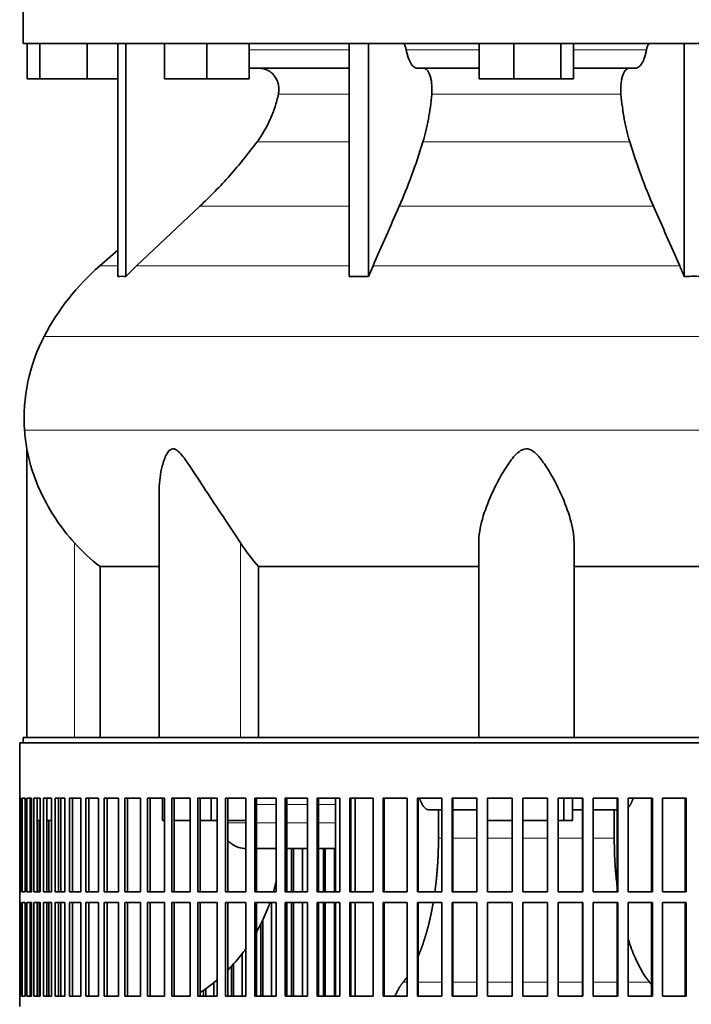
# Model space of a CAD drawing. Header units: millimetres. Extents: x 436 to 1321, y -1379 to 1435.
# Tile 17 of 27: x 944 to 1134, y 121 to 400. Entities that reach past the tile are written whole.
import ezdxf

# ---------------------------------------------------------------- set-up
doc = ezdxf.new("R2010")
doc.units = ezdxf.units.MM
for name, color, linetype in [('VSI344-454_FILTR', 7, 'Continuous'), ('VSI344-454_SUPPO', 7, 'Continuous'), ('VSI344_DIFFUSORE', 7, 'Continuous')]:
    doc.layers.add(name, color=color, linetype=linetype)

# ---------------------------------------------------------------- blocks, each defined once
blk = doc.blocks.new('SE3')
at = {"layer": 'VSI344-454_FILTR', "color": 7, "linetype": 'Continuous', "lineweight": 35}
for p, q in [((943.93, 195.02), (1220.83, 195.02)), ((943.93, 195.02), (943.93, 179.27)), ((943.94, 179.27), (943.93, 179.27)), ((943.94, 152.77), (943.94, 179.27)), ((943.99, 152.77), (943.99, 179.27)), ((943.99, 179.27), (944.36, 179.27)), ((944.36, 152.77), (944.36, 179.27)), ((944.62, 152.77), (944.62, 179.27)), ((944.62, 179.27), (945.48, 179.27)), ((945.48, 152.77), (945.48, 179.27)), ((945.94, 152.77), (945.94, 179.27)), ((945.94, 179.27), (947.28, 179.27)), ((946.92, 152.77), (946.92, 179.27)), ((947.28, 152.77), (947.28, 179.27)), ((947.96, 152.77), (947.96, 179.27)), ((947.96, 179.27), (949.78, 179.27)), ((948.92, 152.77), (948.92, 179.27)), ((949.78, 152.77), (949.78, 179.27)), ((950.65, 152.77), (950.65, 179.27)), ((950.65, 179.27), (952.94, 179.27)), ((951.59, 152.77), (951.59, 179.27)), ((952.94, 152.77), (952.94, 179.27)), ((954.01, 152.77), (954.01, 179.27)), ((954.01, 179.27), (956.76, 179.27)), ((954.93, 152.77), (954.93, 179.27)), ((956.76, 152.77), (956.76, 179.27)), ((958.02, 152.77), (958.02, 179.27)), ((958.02, 179.27), (961.21, 179.27)), ((958.91, 152.77), (958.91, 179.27)), ((961.21, 152.77), (961.21, 179.27)), ((962.66, 152.77), (962.66, 179.27)), ((962.66, 179.27), (966.28, 179.27)), ((963.51, 152.77), (963.51, 179.27)), ((966.28, 152.77), (966.28, 179.27)), ((967.9, 152.77), (967.9, 179.27)), ((967.9, 179.27), (971.94, 179.27)), ((968.72, 152.77), (968.72, 179.27)), ((971.94, 152.77), (971.94, 179.27)), ((973.73, 152.77), (973.73, 179.27)), ((973.73, 179.27), (978.16, 179.27)), ((974.51, 152.77), (974.51, 179.27)), ((978.16, 152.77), (978.16, 179.27)), ((980.12, 152.77), (980.12, 179.27)), ((980.12, 179.27), (984.92, 179.27)), ((980.85, 152.77), (980.85, 179.27)), ((984.92, 152.77), (984.92, 179.27)), ((987.02, 179.27), (992.17, 179.27)), ((987.02, 152.77), (987.02, 179.27)), ((987.71, 152.77), (987.71, 179.27)), ((992.17, 152.77), (992.17, 179.27)), ((994.42, 179.27), (999.89, 179.27)), ((994.42, 152.77), (994.42, 179.27)), ((995.05, 152.77), (995.05, 179.27)), ((999.89, 152.77), (999.89, 179.27)), ((1002.27, 179.27), (1008.03, 179.27)), ((1002.27, 152.77), (1002.27, 179.27)), ((1002.84, 152.77), (1002.84, 179.27)), ((1008.03, 152.77), (1008.03, 179.27)), ((1010.53, 179.27), (1016.56, 179.27)), ((1010.53, 152.77), (1010.53, 179.27)), ((1011.05, 152.77), (1011.05, 179.27)), ((1016.56, 152.77), (1016.56, 179.27)), ((1019.17, 179.27), (1025.44, 179.27)), ((1019.17, 152.77), (1019.17, 179.27)), ((1019.63, 152.77), (1019.63, 179.27)), ((1025.44, 152.77), (1025.44, 179.27)), ((1028.14, 179.27), (1034.62, 179.27)), ((1028.14, 152.77), (1028.14, 179.27)), ((1028.53, 152.77), (1028.53, 179.27)), ((1034.62, 152.77), (1034.62, 179.27)), ((1037.4, 179.27), (1044.06, 179.27)), ((1037.4, 152.77), (1037.4, 179.27)), ((1037.73, 152.77), (1037.73, 179.27)), ((1044.06, 152.77), (1044.06, 179.27)), ((1046.91, 179.27), (1053.7, 179.27)), ((1046.91, 152.77), (1046.91, 179.27)), ((1047.17, 152.77), (1047.17, 179.27)), ((1053.7, 152.77), (1053.7, 179.27)), ((1056.61, 179.27), (1063.51, 179.27)), ((1056.61, 152.77), (1056.61, 179.27)), ((1056.8, 152.77), (1056.8, 179.27)), ((1063.51, 152.77), (1063.51, 179.27)), ((1066.46, 179.27), (1073.44, 179.27)), ((1066.46, 152.77), (1066.46, 179.27)), ((1066.58, 152.77), (1066.58, 179.27)), ((1073.44, 152.77), (1073.44, 179.27)), ((1076.41, 179.27), (1083.44, 179.27)), ((1076.41, 152.77), (1076.41, 179.27)), ((1076.47, 152.77), (1076.47, 179.27)), ((1083.44, 152.77), (1083.44, 179.27)), ((1086.42, 179.27), (1093.46, 179.27)), ((1086.42, 152.77), (1086.42, 179.27)), ((1093.44, 152.77), (1093.44, 179.27)), ((1093.46, 152.77), (1093.46, 179.27)), ((1096.43, 179.27), (1103.44, 179.27)), ((1096.43, 152.77), (1096.43, 179.27)), ((1103.35, 152.77), (1103.35, 179.27)), ((1103.44, 152.77), (1103.44, 179.27)), ((1106.4, 179.27), (1113.35, 179.27)), ((1106.4, 152.77), (1106.4, 179.27)), ((1113.19, 152.77), (1113.19, 179.27)), ((1113.35, 152.77), (1113.35, 179.27)), ((1116.28, 179.27), (1123.13, 179.27)), ((1116.28, 152.77), (1116.28, 179.27)), ((1122.91, 152.77), (1122.91, 179.27)), ((1123.13, 152.77), (1123.13, 179.27)), ((1126.01, 179.27), (1132.74, 179.27)), ((1126.01, 152.77), (1126.01, 179.27)), ((1132.45, 152.77), (1132.45, 179.27)), ((1132.74, 152.77), (1132.74, 179.27)), ((947.28, 152.77), (947.28, 173.02)), ((949.42, 152.77), (949.42, 173.02)), ((952.23, 152.77), (952.23, 173.02)), ((1020.96, 152.77), (1020.96, 165.02)), ((1021.45, 152.77), (1021.45, 165.02)), ((1024.04, 152.77), (1024.04, 165.02)), ((1030, 152.77), (1030, 165.02)), ((1030.42, 152.77), (1030.42, 165.02)), ((1033.1, 152.77), (1033.1, 165.02)), ((943.94, 152.77), (943.93, 152.77)), ((943.93, 152.77), (943.93, 149.77)), ((943.99, 152.77), (944.36, 152.77)), ((944.62, 152.77), (945.48, 152.77)), ((945.94, 152.77), (947.28, 152.77)), ((947.96, 152.77), (949.78, 152.77)), ((950.65, 152.77), (952.94, 152.77)), ((954.01, 152.77), (956.76, 152.77)), ((958.02, 152.77), (961.21, 152.77)), ((962.66, 152.77), (966.28, 152.77)), ((967.9, 152.77), (971.94, 152.77)), ((973.73, 152.77), (978.16, 152.77)), ((980.12, 152.77), (984.92, 152.77)), ((987.02, 152.77), (992.17, 152.77)), ((994.42, 152.77), (999.89, 152.77)), ((1002.27, 152.77), (1008.03, 152.77)), ((1010.53, 152.77), (1016.56, 152.77)), ((1019.17, 152.77), (1025.44, 152.77)), ((1028.14, 152.77), (1034.62, 152.77)), ((1037.4, 152.77), (1044.06, 152.77)), ((1046.91, 152.77), (1053.7, 152.77)), ((1056.61, 152.77), (1063.51, 152.77)), ((1066.46, 152.77), (1073.44, 152.77)), ((1076.41, 152.77), (1083.44, 152.77)), ((1086.42, 152.77), (1093.46, 152.77)), ((1096.43, 152.77), (1103.44, 152.77)), ((1106.4, 152.77), (1113.35, 152.77)), ((1116.28, 152.77), (1123.13, 152.77)), ((1126.01, 152.77), (1132.74, 152.77)), ((943.94, 149.77), (943.93, 149.77)), ((943.94, 123.27), (943.94, 149.77)), ((943.99, 123.27), (943.99, 149.77)), ((943.99, 149.77), (944.36, 149.77)), ((944.36, 123.27), (944.36, 149.77)), ((944.62, 123.27), (944.62, 149.77)), ((944.62, 149.77), (945.48, 149.77)), ((945.48, 123.27), (945.48, 149.77)), ((945.94, 123.27), (945.94, 149.77)), ((945.94, 149.77), (947.28, 149.77)), ((946.92, 123.27), (946.92, 149.77)), ((947.28, 123.27), (947.28, 149.77)), ((947.28, 123.27), (947.28, 149.77)), ((947.96, 123.27), (947.96, 149.77)), ((947.96, 149.77), (949.78, 149.77)), ((948.92, 123.27), (948.92, 149.77)), ((949.42, 123.27), (949.42, 149.77)), ((949.78, 123.27), (949.78, 149.77)), ((950.65, 123.27), (950.65, 149.77)), ((950.65, 149.77), (952.94, 149.77)), ((951.59, 123.27), (951.59, 149.77)), ((952.23, 123.27), (952.23, 149.77)), ((952.94, 123.27), (952.94, 149.77)), ((954.01, 123.27), (954.01, 149.77)), ((954.01, 149.77), (956.76, 149.77)), ((954.93, 123.27), (954.93, 149.77)), ((956.76, 123.27), (956.76, 149.77)), ((958.02, 123.27), (958.02, 149.77)), ((958.02, 149.77), (961.21, 149.77)), ((958.91, 123.27), (958.91, 149.77)), ((961.21, 123.27), (961.21, 149.77)), ((962.66, 123.27), (962.66, 149.77)), ((962.66, 149.77), (966.28, 149.77)), ((963.51, 123.27), (963.51, 149.77)), ((966.28, 123.27), (966.28, 149.77)), ((967.9, 123.27), (967.9, 149.77)), ((967.9, 149.77), (971.94, 149.77)), ((968.72, 123.27), (968.72, 149.77)), ((971.94, 123.27), (971.94, 149.77)), ((973.73, 123.27), (973.73, 149.77)), ((973.73, 149.77), (978.16, 149.77)), ((974.51, 123.27), (974.51, 149.77)), ((978.16, 123.27), (978.16, 149.77)), ((980.12, 123.27), (980.12, 149.77)), ((980.12, 149.77), (984.92, 149.77)), ((980.85, 123.27), (980.85, 149.77)), ((984.92, 123.27), (984.92, 149.77)), ((987.02, 149.77), (992.17, 149.77)), ((987.02, 123.27), (987.02, 149.77)), ((987.71, 123.27), (987.71, 149.77)), ((992.17, 123.27), (992.17, 149.77)), ((994.42, 149.77), (999.89, 149.77)), ((994.42, 123.27), (994.42, 149.77)), ((995.05, 123.27), (995.05, 149.77)), ((999.89, 123.27), (999.89, 149.77)), ((1002.27, 149.77), (1008.03, 149.77)), ((1002.27, 123.27), (1002.27, 149.77)), ((1002.84, 123.27), (1002.84, 149.77)), ((1008.03, 123.27), (1008.03, 149.77)), ((1010.53, 149.77), (1016.56, 149.77)), ((1010.53, 123.27), (1010.53, 149.77)), ((1011.05, 123.27), (1011.05, 149.77)), ((1015.29, 123.27), (1015.29, 149.77)), ((1016.56, 123.27), (1016.56, 149.77)), ((1019.17, 149.77), (1025.44, 149.77)), ((1019.17, 123.27), (1019.17, 149.77)), ((1019.63, 123.27), (1019.63, 149.77)), ((1020.96, 123.27), (1020.96, 149.77)), ((1021.45, 123.27), (1021.45, 149.77)), ((1024.04, 123.27), (1024.04, 149.77)), ((1025.44, 123.27), (1025.44, 149.77)), ((1028.14, 149.77), (1034.62, 149.77)), ((1028.14, 123.27), (1028.14, 149.77)), ((1028.53, 123.27), (1028.53, 149.77)), ((1030, 123.27), (1030, 149.77)), ((1030.42, 123.27), (1030.42, 149.77)), ((1033.1, 123.27), (1033.1, 149.77)), ((1034.62, 123.27), (1034.62, 149.77)), ((1037.4, 149.77), (1044.06, 149.77)), ((1037.4, 123.27), (1037.4, 149.77)), ((1037.73, 123.27), (1037.73, 149.77)), ((1044.06, 123.27), (1044.06, 149.77)), ((1046.91, 149.77), (1053.7, 149.77)), ((1046.91, 123.27), (1046.91, 149.77)), ((1047.17, 123.27), (1047.17, 149.77)), ((1053.7, 123.27), (1053.7, 149.77)), ((1056.61, 149.77), (1063.51, 149.77)), ((1056.61, 123.27), (1056.61, 149.77)), ((1056.8, 123.27), (1056.8, 149.77)), ((1063.51, 123.27), (1063.51, 149.77)), ((1066.46, 149.77), (1073.44, 149.77)), ((1066.46, 123.27), (1066.46, 149.77)), ((1066.58, 123.27), (1066.58, 149.77)), ((1073.44, 123.27), (1073.44, 149.77)), ((1076.41, 149.77), (1083.44, 149.77)), ((1076.41, 123.27), (1076.41, 149.77)), ((1076.47, 123.27), (1076.47, 149.77)), ((1083.44, 123.27), (1083.44, 149.77)), ((1086.42, 149.77), (1093.46, 149.77)), ((1086.42, 123.27), (1086.42, 149.77)), ((1093.44, 123.27), (1093.44, 149.77)), ((1093.46, 123.27), (1093.46, 149.77)), ((1096.43, 149.77), (1103.44, 149.77)), ((1096.43, 123.27), (1096.43, 149.77)), ((1103.35, 123.27), (1103.35, 149.77)), ((1103.44, 123.27), (1103.44, 149.77)), ((1106.4, 149.77), (1113.35, 149.77)), ((1106.4, 123.27), (1106.4, 149.77)), ((1113.19, 123.27), (1113.19, 149.77)), ((1113.35, 123.27), (1113.35, 149.77)), ((1116.28, 149.77), (1123.13, 149.77)), ((1116.28, 123.27), (1116.28, 149.77)), ((1122.91, 123.27), (1122.91, 149.77)), ((1123.13, 123.27), (1123.13, 149.77)), ((1126.01, 149.77), (1132.74, 149.77)), ((1126.01, 123.27), (1126.01, 149.77)), ((1132.45, 123.27), (1132.45, 149.77)), ((1132.74, 123.27), (1132.74, 149.77)), ((1012.25, 123.27), (1012.25, 143.73)), ((1012.8, 123.27), (1012.8, 144.83)), ((1006.9, 123.27), (1006.9, 135.22)), ((1003.91, 123.27), (1003.91, 131.75)), ((1004.51, 123.27), (1004.51, 132.38)), ((998.89, 123.27), (998.89, 127.07)), ((943.94, 123.27), (943.93, 123.27)), ((943.93, 123.27), (943.93, 120.27)), ((943.99, 123.27), (944.36, 123.27)), ((944.62, 123.27), (945.48, 123.27)), ((945.94, 123.27), (947.28, 123.27)), ((947.96, 123.27), (949.78, 123.27)), ((950.65, 123.27), (952.94, 123.27)), ((954.01, 123.27), (956.76, 123.27)), ((958.02, 123.27), (961.21, 123.27)), ((962.66, 123.27), (966.28, 123.27)), ((967.9, 123.27), (971.94, 123.27)), ((973.73, 123.27), (978.16, 123.27)), ((980.12, 123.27), (984.92, 123.27)), ((987.02, 123.27), (992.17, 123.27)), ((994.42, 123.27), (999.89, 123.27)), ((995.97, 123.27), (995.97, 124.9)), ((996.63, 123.27), (996.63, 125.34)), ((1002.27, 123.27), (1008.03, 123.27)), ((1010.53, 123.27), (1016.56, 123.27)), ((1019.17, 123.27), (1025.44, 123.27)), ((1028.14, 123.27), (1034.62, 123.27)), ((1037.4, 123.27), (1044.06, 123.27)), ((1046.91, 123.27), (1053.7, 123.27)), ((1056.61, 123.27), (1063.51, 123.27)), ((1066.46, 123.27), (1073.44, 123.27)), ((1076.41, 123.27), (1083.44, 123.27)), ((1086.42, 123.27), (1093.46, 123.27)), ((1096.43, 123.27), (1103.44, 123.27)), ((1106.4, 123.27), (1113.35, 123.27)), ((1116.28, 123.27), (1123.13, 123.27)), ((1126.01, 123.27), (1132.74, 123.27))]:
    blk.add_line(p, q, dxfattribs=at)
at = {"layer": 'VSI344-454_SUPPO', "color": 7, "linetype": 'Continuous', "lineweight": 35}
for p, q in [((944.93, 195.02), (944.93, 196.52)), ((944.93, 196.52), (1221.63, 196.52)), ((955.59, 152.77), (955.59, 179.27)), ((984.37, 173.02), (984.37, 179.27)), ((998.13, 173.02), (998.13, 179.27)), ((1033.36, 152.77), (1033.36, 179.27)), ((1038.96, 152.77), (1038.96, 179.27)), ((1098.05, 173.02), (1098.05, 179.27)), ((1100.46, 173.02), (1100.46, 179.27)), ((1063.51, 176.02), (1059.86, 176.02)), ((1062.54, 168.02), (1062.54, 176.02)), ((1073.44, 176.02), (1066.58, 176.02)), ((1103.35, 176.02), (1100.46, 176.02)), ((1113.19, 176.02), (1106.4, 176.02)), ((1112.33, 168.02), (1112.33, 176.02)), ((946.92, 173.02), (947.28, 173.02)), ((948.92, 173.02), (949.78, 173.02)), ((951.59, 173.02), (952.94, 173.02)), ((984.37, 173.02), (984.92, 173.02)), ((987.71, 173.02), (992.17, 173.02)), ((995.05, 173.02), (998.13, 173.02)), ((998.13, 173.02), (999.89, 173.02)), ((1002.84, 173.02), (1008.03, 173.02)), ((1076.47, 173.02), (1083.44, 173.02)), ((1086.42, 173.02), (1093.44, 173.02)), ((1096.43, 173.02), (1098.05, 173.02)), ((1098.05, 173.02), (1100.46, 173.02)), ((1011.05, 165.02), (1016.56, 165.02)), ((1019.63, 165.02), (1025.44, 165.02)), ((1028.53, 165.02), (1033.36, 165.02)), ((955.59, 123.27), (955.59, 149.77)), ((1033.36, 123.27), (1033.36, 149.77)), ((1038.96, 123.27), (1038.96, 149.77))]:
    blk.add_line(p, q, dxfattribs=at)
at = {"layer": 'VSI344-454_SUPPO', "color": 4, "linetype": 'Continuous', "lineweight": 9}
for p, q in [((1016.56, 177.54), (1011.05, 177.54)), ((1025.44, 177.54), (1019.63, 177.54)), ((1033.36, 177.54), (1028.53, 177.54)), ((1002.84, 172.32), (1008.03, 172.32)), ((1011.05, 172.32), (1016.56, 172.32)), ((1019.63, 172.32), (1025.44, 172.32)), ((1028.53, 172.32), (1033.36, 172.32)), ((1062.54, 168.02), (1063.51, 168.02)), ((1066.58, 168.02), (1073.44, 168.02)), ((1076.47, 168.02), (1083.44, 168.02)), ((1086.42, 168.02), (1093.44, 168.02)), ((1096.43, 168.02), (1103.35, 168.02)), ((1106.4, 168.02), (1112.33, 168.02)), ((1052.57, 127.23), (1053.7, 127.23)), ((1056.8, 127.23), (1063.51, 127.23)), ((1066.58, 127.23), (1073.44, 127.23)), ((1076.47, 127.23), (1083.44, 127.23)), ((1086.42, 127.23), (1093.44, 127.23)), ((1096.43, 127.23), (1103.35, 127.23)), ((1106.4, 127.23), (1113.19, 127.23)), ((1116.28, 127.23), (1122.3, 127.23))]:
    blk.add_line(p, q, dxfattribs=at)
at = {"layer": 'VSI344-454_SUPPO', "color": 7, "linetype": 'Continuous', "lineweight": 35}
for points, degree, knots in [([(1057.2, 179.26), (1057.2, 179.26), (1057.23, 179.17), (1057.28, 179.01), (1057.37, 178.78), (1057.45, 178.56), (1057.54, 178.34), (1057.64, 178.11), (1057.76, 177.85), (1057.91, 177.58), (1058.06, 177.32), (1058.22, 177.08), (1058.4, 176.86), (1058.58, 176.65), (1058.77, 176.47), (1058.97, 176.31), (1059.18, 176.18), (1059.4, 176.09), (1059.63, 176.03), (1059.78, 176.02), (1059.86, 176.02)], 3, [0.3484291, 0.3484291, 0.3484291, 0.3484291, 0.3502935, 0.3759894, 0.4017757, 0.4276525, 0.4536199, 0.4796779, 0.5164483, 0.5544168, 0.5935835, 0.6339485, 0.6755117, 0.7182732, 0.7622329, 0.8073906, 0.8537464, 0.9013, 0.9500512, 1, 1, 1, 1]), ([(1116.28, 176.64), (1116.28, 176.65), (1116.32, 176.68), (1116.38, 176.76), (1116.47, 176.86), (1116.56, 176.97), (1116.65, 177.09), (1116.73, 177.21), (1116.81, 177.33), (1116.89, 177.46), (1116.96, 177.59), (1117.03, 177.72), (1117.1, 177.86), (1117.17, 177.99), (1117.28, 178.21), (1117.41, 178.53), (1117.54, 178.89), (1117.62, 179.11), (1117.64, 179.19)], 3, [0.278994, 0.278994, 0.278994, 0.278994, 0.281711, 0.30324, 0.3244693, 0.3453991, 0.3660293, 0.3863599, 0.4063909, 0.4261223, 0.4455542, 0.4646864, 0.4835192, 0.5020524, 0.5202861, 0.5697227, 0.6188322, 0.6436574, 0.6436574, 0.6436574, 0.6436574]), ([(1002.79, 167.43), (1002.79, 167.43), (1003, 167.19), (1003.45, 166.75), (1004.21, 166.18), (1005.04, 165.7), (1006.29, 165.19), (1007.32, 165.03), (1008.03, 165.02)], 3, [0.2627974, 0.2627974, 0.2627974, 0.2627974, 0.2631364, 0.3099596, 0.3576304, 0.4061488, 0.4555148, 0.5652048, 0.5652048, 0.5652048, 0.5652048]), ([(1061.52, 152.73), (1061.7, 154.06), (1061.85, 155.42), (1062.19, 158.48), (1062.37, 161.65), (1062.54, 164.82), (1062.54, 168.02)], 2, [0.6946638, 0.6946638, 0.6946638, 0.75, 0.75, 0.875, 0.875, 1, 1, 1]), ([(1113.19, 154.01), (1113.13, 154.48), (1112.91, 156.33), (1112.61, 159.6), (1112.37, 163.82), (1112.34, 166.63), (1112.33, 168.02)], 3, [0.7211557, 0.7211557, 0.7211557, 0.7211557, 0.7499879, 0.8349442, 0.9182801, 1, 1, 1, 1]), ([(1016.63, 156.02), (1016.63, 156), (1016.43, 155.13), (1016.16, 154.05), (1015.86, 152.99), (1015.8, 152.77)], 3, [0.20939159, 0.20939159, 0.20939159, 0.20939159, 0.21029258, 0.25575259, 0.26772218, 0.26772218, 0.26772218, 0.26772218]), ([(1014.83, 149.76), (1014.66, 149.27), (1014.15, 147.91), (1013.23, 145.69), (1012.13, 143.42), (1011.37, 142.02), (1011.06, 141.46)], 3, [0.3227065, 0.3227065, 0.3227065, 0.3227065, 0.350074, 0.3989353, 0.4489304, 0.4829363, 0.4829363, 0.4829363, 0.4829363]), ([(1056.81, 134.53), (1057.65, 136.49), (1058.38, 138.71), (1059.18, 141.13), (1059.84, 143.83), (1060.5, 146.53), (1061, 149.44), (1061.03, 149.6), (1061.06, 149.76)], 2, [0.2602896, 0.2602896, 0.2602896, 0.375, 0.375, 0.5, 0.5, 0.625, 0.625, 0.6319131, 0.6319131, 0.6319131]), ([(1008.05, 136.74), (1007.8, 136.38), (1006.2, 134.22), (1004.44, 132.19), (1002.87, 130.62)], 3, [0.5820331, 0.5820331, 0.5820331, 0.5820331, 0.6055217, 0.7255565, 0.7255565, 0.7255565, 0.7255565]), ([(1122.3, 127.23), (1122.08, 127.51), (1121.62, 128.08), (1120.9, 129.11), (1120.07, 130.45), (1119.15, 132.13), (1117.83, 134.94), (1116.89, 137.44), (1116.3, 139.31), (1116.27, 139.39)], 3, [0, 0, 0, 0, 0.0369621, 0.0786432, 0.1250422, 0.1876, 0.2501534, 0.3862477, 0.3924382, 0.3924382, 0.3924382, 0.3924382]), ([(999.92, 127.89), (999.48, 127.52), (998.07, 126.37), (996.44, 125.18), (995.23, 124.38), (995.06, 124.27)], 3, [0.7982019, 0.7982019, 0.7982019, 0.7982019, 0.8292841, 0.897392, 0.9085779, 0.9085779, 0.9085779, 0.9085779])]:
    blk.add_open_spline(points, degree=degree, knots=knots, dxfattribs=at)
for points in [[(1052.57, 127.23), (1053.16, 127.95), (1053.72, 128.77)], [(1050.24, 123.27), (1051.3, 125.69), (1052.57, 127.23)], [(1122.3, 127.23), (1122.61, 126.85), (1122.92, 126.4)]]:
    blk.add_open_spline(points, degree=2, dxfattribs=at)
at = {"layer": 'VSI344_DIFFUSORE', "color": 7, "linetype": 'Continuous', "lineweight": 35}
for p, q in [((944.93, 406.52), (944.93, 393.02)), ((944.93, 393.02), (1225.93, 393.02)), ((946.05, 383.02), (946.05, 393.02)), ((949.64, 383.02), (949.64, 393.02)), ((963.02, 383.02), (963.02, 393.02)), ((971.73, 327.06), (971.73, 393.02)), ((974.02, 327.06), (974.02, 393.02)), ((984.93, 383.02), (984.93, 393.02)), ((996.93, 383.02), (996.93, 393.02)), ((1008.93, 383.02), (1008.93, 393.02)), ((1037.21, 327.06), (1037.21, 393.02)), ((1042.75, 327.06), (1042.75, 393.02)), ((1074.05, 383.02), (1074.05, 393.02)), ((1083.85, 383.02), (1083.85, 393.02)), ((1097.23, 383.02), (1097.23, 393.02)), ((1100.82, 383.02), (1100.82, 393.02)), ((1132.12, 327.06), (1132.12, 393.02)), ((1037.21, 386.02), (1008.93, 386.02)), ((1074.05, 386.02), (1056.55, 386.02)), ((1118.32, 386.02), (1100.82, 386.02)), ((949.64, 383.02), (946.05, 383.02)), ((963.02, 383.02), (949.64, 383.02)), ((971.73, 383.02), (963.02, 383.02)), ((996.93, 383.02), (984.93, 383.02)), ((1008.93, 383.02), (996.93, 383.02)), ((1083.85, 383.02), (1074.05, 383.02)), ((1097.23, 383.02), (1083.85, 383.02)), ((1100.82, 383.02), (1097.23, 383.02)), ((994.94, 346.92), (977.02, 330.07)), ((971.73, 334.48), (966.64, 330.07)), ((1042.75, 327.06), (1044, 330.07)), ((1037.21, 327.06), (1042.75, 327.06)), ((945.93, 278.23), (945.93, 196.52)), ((983.43, 266.01), (983.43, 196.52)), ((1073.93, 196.52), (1073.93, 251.62)), ((1100.93, 196.52), (1100.93, 251.62)), ((966.69, 244.89), (983.43, 244.89)), ((966.69, 196.52), (966.69, 244.89)), ((1011.6, 244.89), (1073.93, 244.89)), ((1011.6, 196.52), (1011.6, 244.89)), ((1100.93, 244.89), (1163.27, 244.89))]:
    blk.add_line(p, q, dxfattribs=at)
at = {"layer": 'VSI344_DIFFUSORE', "color": 4, "linetype": 'Continuous', "lineweight": 9}
for p, q in [((1008.93, 391.23), (1037.21, 391.23)), ((1053.42, 391.23), (1074.05, 391.23)), ((1100.82, 391.23), (1121.45, 391.23)), ((1037.21, 378.68), (1017.21, 378.68)), ((1114.23, 378.68), (1060.64, 378.68)), ((1011.2, 365.22), (1037.21, 365.22)), ((1058.15, 365.22), (1116.72, 365.22)), ((994.94, 346.92), (1037.21, 346.92)), ((1051.42, 346.92), (1123.45, 346.92)), ((966.64, 330.07), (971.73, 330.07)), ((977.02, 330.07), (1037.21, 330.07)), ((1044, 330.07), (1130.87, 330.07)), ((950.86, 310.07), (1224.01, 310.07)), ((1225.87, 283.52), (945.3, 283.52)), ((959.43, 196.52), (959.43, 251.62)), ((1006.47, 196.52), (1006.47, 251.62))]:
    blk.add_line(p, q, dxfattribs=at)
at = {"layer": 'VSI344_DIFFUSORE', "color": 7, "linetype": 'Continuous', "lineweight": 35}
for centre, radius, start, end in [((1011.61, 278.34), 68.53, 131, 152.418), ((995.11, 286.96), 49.92, 152.418, 183.9452), ((998.68, 287.2), 53.5, 183.9452, 189.6563)]:
    blk.add_arc(centre, radius, start, end, dxfattribs=at)
for points, knots in [([(1052.35, 393.02), (1052.41, 393.02), (1052.47, 393.01), (1052.58, 392.97), (1052.63, 392.94), (1052.79, 392.81), (1052.89, 392.69), (1053.08, 392.38), (1053.17, 392.18), (1053.28, 391.86), (1053.31, 391.74), (1053.37, 391.49), (1053.4, 391.37), (1053.42, 391.23)], [0, 0, 0, 0, 0.125, 0.125, 0.25, 0.25, 0.5, 0.5, 0.75, 0.75, 0.875, 0.875, 1, 1, 1, 1]), ([(1056.55, 386.02), (1056.39, 386.02), (1056.22, 386.05), (1055.9, 386.17), (1055.74, 386.26), (1055.43, 386.5), (1055.27, 386.65), (1054.98, 387), (1054.83, 387.21), (1054.42, 387.9), (1054.17, 388.46), (1053.85, 389.42), (1053.75, 389.76), (1053.57, 390.48), (1053.49, 390.85), (1053.42, 391.23)], [0, 0, 0, 0, 0.125, 0.125, 0.25, 0.25, 0.375, 0.375, 0.5, 0.5, 0.75, 0.75, 0.875, 0.875, 1, 1, 1, 1]), ([(1118.32, 386.02), (1118.48, 386.02), (1118.65, 386.05), (1118.97, 386.17), (1119.13, 386.26), (1119.44, 386.5), (1119.6, 386.65), (1119.89, 387), (1120.04, 387.21), (1120.45, 387.9), (1120.7, 388.46), (1121.02, 389.42), (1121.12, 389.76), (1121.3, 390.48), (1121.38, 390.85), (1121.45, 391.23)], [0, 0, 0, 0, 0.125, 0.125, 0.25, 0.25, 0.375, 0.375, 0.5, 0.5, 0.75, 0.75, 0.875, 0.875, 1, 1, 1, 1]), ([(1122.52, 393.02), (1122.46, 393.02), (1122.4, 393.01), (1122.29, 392.97), (1122.24, 392.94), (1122.08, 392.81), (1121.98, 392.69), (1121.79, 392.38), (1121.7, 392.18), (1121.59, 391.86), (1121.56, 391.74), (1121.5, 391.49), (1121.47, 391.37), (1121.45, 391.23)], [0, 0, 0, 0, 0.125, 0.125, 0.25, 0.25, 0.5, 0.5, 0.75, 0.75, 0.875, 0.875, 1, 1, 1, 1]), ([(1017.21, 378.68), (1017.3, 379.12), (1017.35, 379.57), (1017.35, 380.47), (1017.3, 380.91), (1017.16, 381.58), (1017.11, 381.79), (1016.97, 382.22), (1016.89, 382.43), (1016.62, 383.04), (1016.4, 383.41), (1016.01, 383.94), (1015.87, 384.11), (1015.57, 384.42), (1015.42, 384.57), (1015.1, 384.85), (1014.93, 384.98), (1014.58, 385.22), (1014.39, 385.33), (1013.83, 385.62), (1013.44, 385.77), (1012.84, 385.92), (1012.63, 385.96), (1012.22, 386.01), (1012.01, 386.02), (1011.8, 386.02)], [0, 0, 0, 0, 0.125, 0.125, 0.25, 0.25, 0.3125, 0.3125, 0.375, 0.375, 0.5, 0.5, 0.5625, 0.5625, 0.625, 0.625, 0.6875, 0.6875, 0.75, 0.75, 0.875, 0.875, 0.9375, 0.9375, 1, 1, 1, 1]), ([(1058.4, 386.02), (1058.57, 386.02), (1058.75, 385.97), (1059.08, 385.77), (1059.24, 385.62), (1059.55, 385.23), (1059.7, 384.99), (1059.97, 384.42), (1060.09, 384.11), (1060.31, 383.41), (1060.4, 383.02), (1060.55, 382.22), (1060.6, 381.8), (1060.68, 380.91), (1060.7, 380.47), (1060.7, 379.57), (1060.68, 379.12), (1060.64, 378.68)], [0, 0, 0, 0, 0.125, 0.125, 0.25, 0.25, 0.375, 0.375, 0.5, 0.5, 0.625, 0.625, 0.75, 0.75, 0.875, 0.875, 1, 1, 1, 1]), ([(1116.47, 386.02), (1116.3, 386.02), (1116.12, 385.97), (1115.79, 385.77), (1115.63, 385.62), (1115.31, 385.23), (1115.17, 384.99), (1114.9, 384.42), (1114.78, 384.11), (1114.56, 383.41), (1114.47, 383.02), (1114.32, 382.22), (1114.27, 381.8), (1114.19, 380.91), (1114.17, 380.47), (1114.17, 379.57), (1114.19, 379.12), (1114.23, 378.68)], [0, 0, 0, 0, 0.125, 0.125, 0.25, 0.25, 0.375, 0.375, 0.5, 0.5, 0.625, 0.625, 0.75, 0.75, 0.875, 0.875, 1, 1, 1, 1]), ([(1011.2, 365.22), (1012.65, 367.17), (1013.89, 369.29), (1015.42, 372.72), (1015.87, 373.89), (1016.63, 376.26), (1016.95, 377.46), (1017.21, 378.68)], [0, 0, 0, 0, 0.5, 0.5, 0.75, 0.75, 1, 1, 1, 1]), ([(1060.64, 378.68), (1060.54, 377.46), (1060.4, 376.26), (1060.09, 373.89), (1059.9, 372.72), (1059.27, 369.29), (1058.75, 367.17), (1058.15, 365.22)], [0, 0, 0, 0, 0.25, 0.25, 0.5, 0.5, 1, 1, 1, 1]), ([(1114.23, 378.68), (1114.33, 377.46), (1114.47, 376.26), (1114.78, 373.89), (1114.97, 372.72), (1115.6, 369.29), (1116.12, 367.17), (1116.72, 365.22)], [0, 0, 0, 0, 0.25, 0.25, 0.5, 0.5, 1, 1, 1, 1]), ([(994.94, 346.92), (997.88, 349.69), (1000.72, 352.6), (1006.17, 358.74), (1008.76, 361.93), (1011.2, 365.22)], [0, 0, 0, 0, 0.5, 0.5, 1, 1, 1, 1]), ([(1058.15, 365.22), (1057.14, 361.93), (1056.07, 358.75), (1053.81, 352.6), (1052.64, 349.69), (1051.42, 346.92)], [0, 0, 0, 0, 0.5, 0.5, 1, 1, 1, 1]), ([(1116.72, 365.22), (1117.73, 361.93), (1118.8, 358.75), (1121.06, 352.6), (1122.23, 349.69), (1123.45, 346.92)], [0, 0, 0, 0, 0.5, 0.5, 1, 1, 1, 1]), ([(959.43, 251.62), (957.49, 253.79), (955.75, 256.04), (952.62, 260.71), (951.26, 263.11), (948.98, 267.89), (948.04, 270.31), (946.94, 273.87), (946.63, 275.05), (946.26, 276.65), (946.15, 277.16), (945.99, 277.95), (945.94, 278.23), (945.93, 278.23)], [0, 0, 0, 0, 0.125, 0.125, 0.25, 0.25, 0.375, 0.375, 0.4375, 0.4375, 0.46875, 0.46875, 0.4975159, 0.4975159, 0.4975159, 0.4975159]), ([(1006.47, 251.62), (1005.1, 253.79), (1003.59, 256.03), (1000.45, 260.69), (998.85, 263.08), (995.7, 267.85), (994.16, 270.27), (991.8, 273.82), (991.01, 274.99), (989.75, 276.59), (989.32, 277.11), (988.36, 277.94), (987.82, 278.26), (986.81, 278.2), (986.37, 277.85), (985.69, 276.99), (985.42, 276.48), (984.71, 274.86), (984.38, 273.7), (983.65, 270.39), (983.42, 268.19), (983.42, 266.01)], [0, 0, 0, 0, 0.125, 0.125, 0.25, 0.25, 0.375, 0.375, 0.4375, 0.4375, 0.46875, 0.46875, 0.5, 0.5, 0.53125, 0.53125, 0.5625, 0.5625, 0.625, 0.625, 0.7389823, 0.7389823, 0.7389823, 0.7389823]), ([(1100.93, 251.62), (1100.93, 253.79), (1100.53, 256.03), (1099.22, 260.69), (1098.31, 263.08), (1096.14, 267.85), (1094.89, 270.27), (1092.66, 273.82), (1091.86, 274.99), (1090.46, 276.59), (1089.95, 277.11), (1088.77, 277.94), (1088.07, 278.26), (1086.62, 278.2), (1085.94, 277.85), (1084.79, 276.99), (1084.3, 276.48), (1082.91, 274.86), (1082.13, 273.7), (1079.94, 270.19), (1078.68, 267.76), (1076.53, 263), (1075.64, 260.66), (1074.34, 256.05), (1073.93, 253.77), (1073.93, 251.62)], [0, 0, 0, 0, 0.125, 0.125, 0.25, 0.25, 0.375, 0.375, 0.4375, 0.4375, 0.46875, 0.46875, 0.5, 0.5, 0.53125, 0.53125, 0.5625, 0.5625, 0.625, 0.625, 0.75, 0.75, 0.875, 0.875, 1, 1, 1, 1])]:
    blk.add_open_spline(points, degree=3, knots=knots, dxfattribs=at)
for points in [[(1044, 330.07), (1046.47, 335.69), (1048.95, 341.3), (1051.42, 346.92)], [(1130.87, 330.07), (1128.4, 335.69), (1125.92, 341.3), (1123.45, 346.92)], [(977.02, 330.07), (975.99, 329.1), (974.99, 328.09), (974.02, 327.06)], [(1132.12, 327.06), (1131.72, 328.09), (1131.3, 329.1), (1130.87, 330.07)], [(974.02, 327.06), (973.26, 327.1), (972.49, 327.1), (971.73, 327.06)], [(1137.66, 327.06), (1135.81, 327.1), (1133.96, 327.1), (1132.12, 327.06)], [(966.69, 244.89), (964.06, 246.91), (961.64, 249.15), (959.43, 251.62)], [(1011.6, 244.89), (1009.74, 246.91), (1008.03, 249.15), (1006.47, 251.62)]]:
    blk.add_open_spline(points, degree=3, dxfattribs=at)

msp = doc.modelspace()

# ---------------------------------------------------------------- block references
msp.add_blockref('SE3', (0, 0))

doc.saveas('drawing.dxf')
